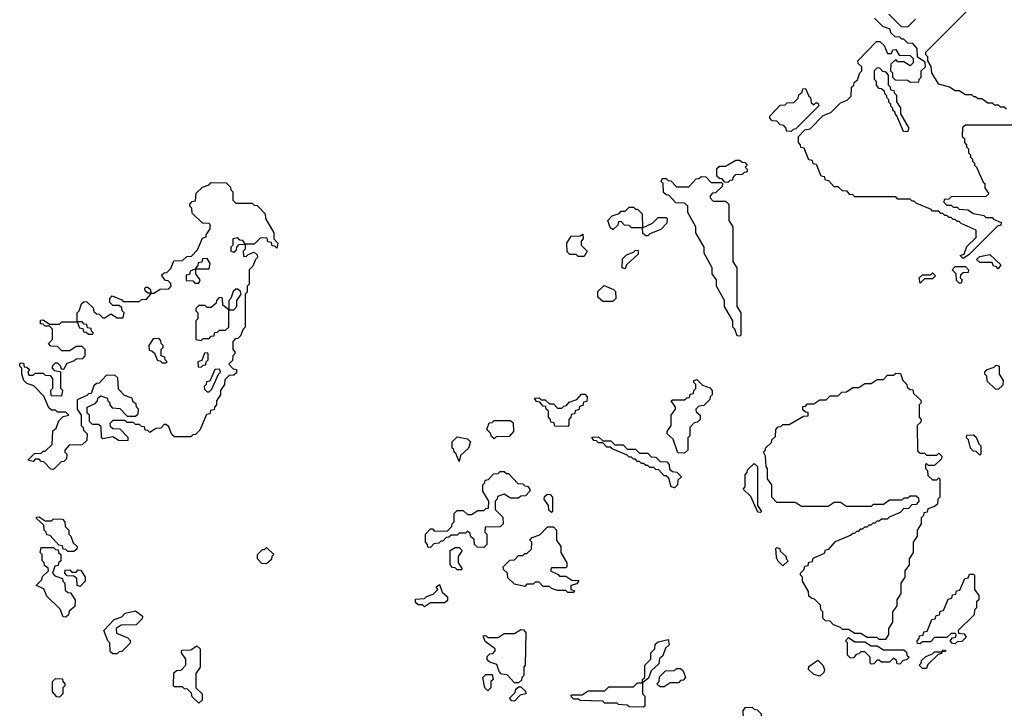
# Model space of a CAD drawing. Extents: x 2886962 to 3052311, y 540590 to 918621.
# Tile 34 of 164: x 2909080 to 2913885, y 767515 to 770875. Entities that reach past the tile are written whole.
import ezdxf

# ---------------------------------------------------------------- set-up
doc = ezdxf.new("R2010")
doc.units = 0

msp = doc.modelspace()

# ---------------------------------------------------------------- linework, layer by layer
at = {"layer": '0CON20XD'}
for points in [[(2913710, 770925), (2913500, 770715), (2913500, 770705), (2913510, 770695), (2913510, 770675), (2913527, 770647), (2913530, 770615), (2913561.7, 770561.7), (2913617, 770547), (2913645, 770530), (2913665, 770530), (2913695, 770510), (2913725, 770510), (2913735, 770500), (2913745, 770500), (2913755, 770490), (2913775, 770490), (2913805, 770470), (2913825, 770470), (2913835, 770460), (2913855, 770460), (2913865, 770450), (2913885, 770450), (2913895, 770440)], [(2913685, 769710), (2913670, 769725), (2913688.3, 769731.7), (2913701.7, 769768.3), (2913748.3, 769811.7), (2913748.3, 769848.3), (2913675, 769880), (2913665, 769890), (2913655, 769890), (2913645, 769900), (2913635, 769900), (2913625, 769910), (2913615, 769910), (2913605, 769920), (2913595, 769920), (2913585, 769930), (2913575, 769930), (2913565, 769940), (2913535, 769940), (2913528.3, 769948.3), (2913455, 769980), (2913445, 769990), (2913435, 769990), (2913425, 770000), (2913365, 770000), (2913355, 770010), (2913155, 770010), (2913145, 770020), (2913131.7, 770021.7), (2913118.3, 770038.3), (2913095, 770040), (2913075, 770060), (2913055, 770060), (2913028.3, 770088.3), (2913011.7, 770091.7), (2913008.3, 770108.3), (2912991.7, 770111.7), (2912968.3, 770168.3), (2912951.7, 770171.7), (2912948.3, 770188.3), (2912931.7, 770191.7), (2912908.3, 770248.3), (2912891.7, 770251.7), (2912890, 770265), (2912880, 770275), (2912880, 770305), (2912911.7, 770338.3), (2912938.3, 770341.7), (2913001.7, 770408.3), (2913038.3, 770421.7), (2913085, 770470), (2913118.3, 770481.7), (2913138.3, 770501.7), (2913140, 770545), (2913150, 770555), (2913151.7, 770568.3), (2913168.3, 770581.7), (2913180, 770615), (2913190, 770625), (2913190, 770645), (2913171.7, 770661.7), (2913170, 770675), (2913261.7, 770768.3), (2913278.3, 770768.3), (2913298.3, 770748.3), (2913315, 770710), (2913335, 770710), (2913341.7, 770728.3), (2913355, 770730), (2913371.7, 770701.7), (2913425, 770700), (2913440, 770685), (2913440, 770665), (2913425, 770650), (2913395, 770670), (2913365, 770670), (2913355, 770680), (2913331.7, 770658.3), (2913330, 770625), (2913340, 770615), (2913340, 770595), (2913351.7, 770581.7), (2913415, 770580), (2913425, 770570), (2913468.3, 770571.7), (2913470, 770585), (2913480, 770595), (2913480, 770625), (2913500, 770645), (2913498.3, 770668.3), (2913461.7, 770691.7), (2913460, 770735), (2913438.3, 770758.3), (2913415, 770760), (2913395, 770780), (2913385, 770780), (2913375, 770790), (2913351.7, 770791.7), (2913331.7, 770811.7), (2913328.3, 770828.3), (2913291.7, 770841.7), (2913251.7, 770881.7)], [(2913321.7, 770901.7), (2913381.7, 770841.7), (2913415, 770840), (2913451.7, 770878.3)], [(2913415, 770330), (2913420, 770345), (2913380, 770415), (2913380, 770445), (2913360, 770475), (2913360, 770505), (2913350, 770515), (2913348.3, 770528.3), (2913331.7, 770531.7), (2913330, 770545), (2913320, 770555), (2913320, 770605), (2913308.3, 770618.3), (2913291.7, 770621.7), (2913278.3, 770638.3), (2913265, 770640), (2913250, 770625), (2913250, 770585), (2913260, 770575), (2913260, 770555), (2913271.7, 770541.7), (2913285, 770540), (2913298.3, 770528.3), (2913300, 770515), (2913310, 770505), (2913310, 770495), (2913320, 770485), (2913320, 770475), (2913330, 770465), (2913330, 770455), (2913340, 770445), (2913340, 770435), (2913350, 770425), (2913350, 770415), (2913360, 770405), (2913391.7, 770331.7), (2913415, 770330)], [(2912845, 770330), (2912821.7, 770331.7), (2912820, 770345), (2912808.3, 770358.3), (2912791.7, 770361.7), (2912775, 770380), (2912751.7, 770381.7), (2912740, 770395), (2912740, 770405), (2912791.7, 770458.3), (2912815, 770460), (2912825, 770470), (2912858.3, 770471.7), (2912878.3, 770491.7), (2912881.7, 770508.3), (2912898.3, 770521.7), (2912901.7, 770538.3), (2912915, 770540), (2912931.7, 770501.7), (2912940, 770495), (2912941.7, 770471.7), (2912955, 770460), (2912965, 770470), (2912975, 770470), (2912980, 770455), (2912868.3, 770341.7), (2912855, 770340), (2912845, 770330)], [(2914025, 770360), (2913695, 770360), (2913681.7, 770348.3), (2913680, 770305), (2913690, 770295), (2913690, 770275), (2913700, 770265), (2913700, 770255), (2913710, 770245), (2913710, 770225), (2913720, 770215), (2913720, 770205), (2913730, 770195), (2913730, 770185), (2913740, 770175), (2913740, 770165), (2913750, 770155), (2913781.7, 770081.7), (2913790, 770075), (2913790, 770055), (2913810, 770025), (2913795, 770012.5), (2913625, 770010), (2913615, 770000), (2913591.7, 769998.3), (2913590, 769985), (2913605, 769970), (2913625, 769970), (2913635, 769960), (2913655, 769960), (2913665, 769950), (2913707, 769947), (2913735, 769930), (2913785, 769920), (2913795, 769910), (2913825, 769910), (2913831.7, 769901.7), (2913870, 769885), (2913868.3, 769871.7), (2913851.7, 769868.3), (2913711.7, 769728.3), (2913685, 769710)], [(2912535, 770080), (2912521.7, 770081.7), (2912508.3, 770098.3), (2912495, 770100), (2912481.7, 770111.7), (2912481.7, 770148.3), (2912495, 770160), (2912525, 770160), (2912575, 770190), (2912595, 770190), (2912605, 770180), (2912618.3, 770178.3), (2912630, 770165), (2912620, 770155), (2912630, 770145), (2912628.3, 770131.7), (2912615, 770130), (2912605, 770120), (2912571.7, 770118.3), (2912560, 770105), (2912558.3, 770091.7), (2912545, 770090), (2912535, 770080)], [(2912595, 769330), (2912581.7, 769331.7), (2912570, 769365), (2912560, 769375), (2912560, 769405), (2912520, 769475), (2912520, 769505), (2912480, 769575), (2912480, 769605), (2912460, 769635), (2912460, 769665), (2912420, 769735), (2912420, 769765), (2912380, 769835), (2912380, 769865), (2912340, 769935), (2912340, 769965), (2912325, 769980), (2912281.7, 769981.7), (2912248.3, 770018.3), (2912235, 770020), (2912221.7, 770031.7), (2912220, 770075), (2912210, 770085), (2912215, 770100), (2912235, 770100), (2912245, 770090), (2912258.3, 770088.3), (2912285, 770060), (2912345, 770060), (2912381.7, 770098.3), (2912395, 770100), (2912405, 770110), (2912428.3, 770108.3), (2912455, 770080), (2912505, 770080), (2912510, 770075), (2912508.3, 770061.7), (2912475, 770030), (2912461.7, 770028.3), (2912450, 770015), (2912450, 770005), (2912465, 769990), (2912525, 769990), (2912540, 769975), (2912540, 769895), (2912560, 769865), (2912560, 769695), (2912580, 769665), (2912580, 769475), (2912600, 769445), (2912600, 769335), (2912595, 769330)], [(2909245, 768680), (2909231.7, 768681.7), (2909198.3, 768718.3), (2909185, 768720), (2909175, 768730), (2909155, 768730), (2909145, 768720), (2909120, 768725), (2909151.7, 768758.3), (2909185, 768760), (2909195, 768770), (2909205, 768770), (2909238.3, 768801.7), (2909241.7, 768868.3), (2909258.3, 768881.7), (2909271.7, 768918.3), (2909291.7, 768938.3), (2909320, 768945), (2909305, 768960), (2909265, 768960), (2909255, 768970), (2909235, 768970), (2909221.7, 768981.7), (2909198.3, 769038.3), (2909148.3, 769088.3), (2909115, 769100), (2909100, 769115), (2909090, 769145), (2909090, 769175), (2909080, 769185), (2909080, 769195), (2909085, 769200), (2909098.3, 769198.3), (2909101.7, 769181.7), (2909115, 769180), (2909128.3, 769168.3), (2909120, 769155), (2909125, 769140), (2909145, 769140), (2909155, 769150), (2909195, 769150), (2909205, 769140), (2909228.3, 769138.3), (2909240, 769125), (2909240, 769075), (2909230, 769065), (2909231.7, 769041.7), (2909285, 769040), (2909290, 769065), (2909280, 769075), (2909280, 769155), (2909251.7, 769161.7), (2909240, 769175), (2909241.7, 769188.3), (2909255, 769200), (2909265, 769200), (2909278.3, 769188.3), (2909281.7, 769171.7), (2909295, 769170), (2909311.7, 769198.3), (2909345, 769210), (2909355, 769220), (2909388.3, 769221.7), (2909400, 769235), (2909400, 769265), (2909385, 769280), (2909355, 769280), (2909325, 769260), (2909285, 769260), (2909265, 769280), (2909231.7, 769281.7), (2909220, 769295), (2909240, 769315), (2909240, 769365), (2909225, 769380), (2909205, 769380), (2909195, 769390), (2909181.7, 769391.7), (2909181.7, 769408.3), (2909195, 769410), (2909225, 769390), (2909275, 769390), (2909285, 769400), (2909360, 769400), (2909360, 769445), (2909370, 769455), (2909381.7, 769488.3), (2909395, 769500), (2909408.3, 769498.3), (2909438.3, 769468.3), (2909441.7, 769451.7), (2909455, 769440), (2909468.3, 769438.3), (2909485, 769420), (2909495, 769420), (2909525, 769440), (2909555, 769420), (2909585, 769420), (2909590, 769445), (2909580, 769455), (2909578.3, 769468.3), (2909565, 769480), (2909535, 769480), (2909520, 769495), (2909520, 769515), (2909531.7, 769528.3), (2909578.3, 769508.3), (2909585, 769500), (2909665, 769500), (2909675, 769510), (2909698.3, 769511.7), (2909720, 769535), (2909720, 769540), (2909705, 769540), (2909691.7, 769551.7), (2909690, 769565), (2909695, 769570), (2909705, 769570), (2909718.3, 769558.3), (2909720, 769540), (2909735, 769540), (2909765, 769560), (2909808.3, 769561.7), (2909820, 769575), (2909818.3, 769588.3), (2909805, 769600), (2909791.7, 769601.7), (2909771.7, 769628.3), (2909785, 769640), (2909798.3, 769641.7), (2909818.3, 769661.7), (2909831.7, 769698.3), (2909875, 769700), (2909895, 769720), (2909918.3, 769721.7), (2909948.3, 769751.7), (2909971.7, 769808.3), (2909990, 769815), (2909990, 769825), (2910010, 769855), (2910010, 769875), (2910005, 769880), (2909971.7, 769881.7), (2909921.7, 769931.7), (2909920, 769955), (2909910, 769965), (2909910, 769975), (2909921.7, 769988.3), (2909938.3, 769991.7), (2909941.7, 770028.3), (2909971.7, 770058.3), (2910005, 770070), (2910015, 770080), (2910088.3, 770078.3), (2910108.3, 770058.3), (2910110, 770045), (2910120, 770035), (2910120, 769995), (2910135, 769980), (2910215, 769980), (2910225, 769970), (2910238.3, 769968.3), (2910278.3, 769928.3), (2910280, 769905), (2910320, 769835), (2910320, 769805), (2910340, 769785), (2910335, 769760), (2910325, 769770), (2910311.7, 769771.7), (2910308.3, 769788.3), (2910291.7, 769791.7), (2910288.3, 769808.3), (2910255, 769810), (2910225, 769780), (2910180, 769780), (2910180, 769755), (2910170, 769745), (2910171.7, 769721.7), (2910185, 769720), (2910195, 769730), (2910225, 769740), (2910238.3, 769728.3), (2910240, 769715), (2910230, 769705), (2910218.3, 769671.7), (2910200, 769655), (2910200, 769585), (2910190, 769575), (2910190, 769545), (2910180, 769535), (2910180, 769375), (2910170, 769365), (2910158.3, 769331.7), (2910145, 769320), (2910131.7, 769318.3), (2910120, 769305), (2910120, 769265), (2910130, 769255), (2910130, 769245), (2910120, 769235), (2910118.3, 769211.7), (2910100, 769195), (2910121.7, 769171.7), (2910138.3, 769168.3), (2910138.3, 769151.7), (2910125, 769140), (2910101.7, 769138.3), (2910081.7, 769118.3), (2910080, 769095), (2910060, 769065), (2910060, 769045), (2910040, 769015), (2910040, 768995), (2910030, 768985), (2910028.3, 768971.7), (2910011.7, 768968.3), (2910008.3, 768951.7), (2909991.7, 768948.3), (2909958.3, 768871.7), (2909938.3, 768851.7), (2909925, 768850), (2909915, 768840), (2909835, 768840), (2909821.7, 768851.7), (2909808.3, 768888.3), (2909795, 768900), (2909785, 768900), (2909768.3, 768881.7), (2909745, 768880), (2909715, 768860), (2909705, 768870), (2909691.7, 768871.7), (2909688.3, 768888.3), (2909675, 768890), (2909665, 768900), (2909645, 768900), (2909635, 768910), (2909605, 768910), (2909595, 768920), (2909535, 768920), (2909520, 768905), (2909521.7, 768891.7), (2909535, 768880), (2909568.3, 768878.3), (2909608.3, 768838.3), (2909608.3, 768821.7), (2909565, 768820), (2909535, 768840), (2909485, 768830), (2909480, 768835), (2909478.3, 768888.3), (2909465, 768900), (2909435, 768900), (2909420, 768915), (2909420, 768945), (2909410, 768955), (2909410, 768985), (2909448.3, 769001.7), (2909460, 769015), (2909461.7, 769028.3), (2909475, 769040), (2909508.3, 769028.3), (2909510, 769015), (2909518.3, 769008.3), (2909520, 768995), (2909531.7, 768981.7), (2909568.3, 768978.3), (2909605, 768940), (2909645, 768940), (2909658.3, 768951.7), (2909660, 768975), (2909650, 768985), (2909648.3, 768998.3), (2909631.7, 769011.7), (2909628.3, 769028.3), (2909591.7, 769041.7), (2909561.7, 769071.7), (2909558.3, 769128.3), (2909545, 769140), (2909501.7, 769138.3), (2909468.3, 769101.7), (2909455, 769100), (2909441.7, 769088.3), (2909428.3, 769051.7), (2909415, 769050), (2909408.3, 769041.7), (2909360, 769020), (2909360, 768975), (2909380, 768945), (2909380, 768895), (2909390, 768885), (2909391.7, 768871.7), (2909410, 768855), (2909408.3, 768821.7), (2909385, 768800), (2909321.7, 768798.3), (2909300, 768775), (2909300, 768765), (2909310, 768755), (2909308.3, 768731.7), (2909295, 768720), (2909281.7, 768718.3), (2909245, 768680)], [(2912145, 769820), (2912135, 769820), (2912121.7, 769831.7), (2912120, 769860), (2912065, 769860), (2912055, 769870), (2912031.7, 769871.7), (2912015, 769890), (2912001.7, 769888.3), (2911998.3, 769871.7), (2911975, 769850), (2911961.7, 769861.7), (2911950, 769895), (2911971.7, 769918.3), (2912005, 769930), (2912015, 769940), (2912035, 769940), (2912055, 769960), (2912075, 769960), (2912085, 769950), (2912095, 769950), (2912118.3, 769928.3), (2912120, 769860), (2912168.3, 769881.7), (2912195, 769910), (2912235, 769910), (2912240, 769905), (2912238.3, 769881.7), (2912208.3, 769851.7), (2912155, 769830), (2912145, 769820)], [(2910125, 769740), (2910138.3, 769751.7), (2910140, 769765), (2910151.7, 769778.3), (2910180, 769780), (2910168.3, 769798.3), (2910155, 769800), (2910145, 769810), (2910120, 769805), (2910120, 769775), (2910110, 769765), (2910110, 769745), (2910125, 769740)], [(2911835, 769720), (2911805, 769720), (2911795, 769730), (2911765, 769730), (2911751.7, 769741.7), (2911750, 769785), (2911771.7, 769818.3), (2911815, 769820), (2911828.3, 769828.3), (2911830, 769805), (2911820, 769795), (2911820, 769775), (2911850, 769745), (2911835, 769720)], [(2912035, 769660), (2912020, 769665), (2912021.7, 769708.3), (2912041.7, 769728.3), (2912075, 769740), (2912085, 769750), (2912098.3, 769748.3), (2912098.3, 769731.7), (2912041.7, 769678.3), (2912035, 769660)], [(2913855, 769660), (2913845, 769670), (2913831.7, 769671.7), (2913825, 769690), (2913765, 769690), (2913750, 769705), (2913765, 769720), (2913815, 769730), (2913868.3, 769678.3), (2913855, 769660)], [(2910005, 769660), (2910010, 769685), (2909995, 769710), (2909971.7, 769708.3), (2909968.3, 769691.7), (2909951.7, 769688.3), (2909950, 769675), (2909940, 769665), (2909940, 769660), (2910005, 769660)], [(2913675, 769590), (2913665, 769590), (2913651.7, 769601.7), (2913650, 769635), (2913630, 769655), (2913645, 769670), (2913695, 769670), (2913710, 769655), (2913708.3, 769641.7), (2913685, 769640), (2913671.7, 769628.3), (2913670, 769615), (2913680, 769605), (2913675, 769590)], [(2909955, 769590), (2909960, 769605), (2909940, 769635), (2909940, 769660), (2909911.7, 769648.3), (2909908.3, 769631.7), (2909891.7, 769628.3), (2909891.7, 769601.7), (2909925, 769600), (2909935, 769590), (2909955, 769590)], [(2913475, 769590), (2913470, 769615), (2913485, 769630), (2913525, 769630), (2913535, 769640), (2913550, 769625), (2913535, 769610), (2913495, 769610), (2913475, 769590)], [(2911975, 769500), (2911925, 769500), (2911901.7, 769521.7), (2911901.7, 769548.3), (2911931.7, 769578.3), (2911978.3, 769558.3), (2911988.3, 769548.3), (2911990, 769515), (2911975, 769500)], [(2910125, 769460), (2910140, 769475), (2910140, 769505), (2910160, 769535), (2910158.3, 769548.3), (2910145, 769560), (2910135, 769560), (2910121.7, 769548.3), (2910110, 769515), (2910100, 769505), (2910100, 769460), (2910125, 769460)], [(2909965, 769310), (2909975, 769320), (2910005, 769320), (2910015, 769330), (2910028.3, 769331.7), (2910031.7, 769348.3), (2910045, 769350), (2910055, 769360), (2910085, 769360), (2910100, 769375), (2910100, 769460), (2910071.7, 769481.7), (2910070, 769515), (2910065, 769520), (2910051.7, 769518.3), (2910040, 769505), (2910038.3, 769491.7), (2910015, 769470), (2909995, 769470), (2909985, 769480), (2909955, 769480), (2909940, 769465), (2909940, 769455), (2909950, 769445), (2909950, 769415), (2909940, 769405), (2909940, 769315), (2909965, 769310)], [(2909435, 769340), (2909440, 769345), (2909430, 769355), (2909428.3, 769368.3), (2909411.7, 769371.7), (2909408.3, 769388.3), (2909395, 769390), (2909385, 769400), (2909360, 769400), (2909371.7, 769371.7), (2909388.3, 769368.3), (2909391.7, 769351.7), (2909405, 769350), (2909415, 769340), (2909435, 769340)], [(2909795, 769200), (2909800, 769205), (2909790, 769215), (2909788.3, 769228.3), (2909770, 769235), (2909770, 769265), (2909780, 769275), (2909780, 769285), (2909770, 769295), (2909768.3, 769308.3), (2909760, 769320), (2909731.7, 769318.3), (2909710, 769285), (2909711.7, 769261.7), (2909725, 769260), (2909738.3, 769248.3), (2909751.7, 769211.7), (2909765, 769210), (2909775, 769200), (2909795, 769200)], [(2909965, 769180), (2909975, 769190), (2909988.3, 769191.7), (2909990, 769205), (2910000, 769215), (2910000, 769245), (2909995, 769250), (2909981.7, 769248.3), (2909968.3, 769211.7), (2909950, 769205), (2909951.7, 769181.7), (2909965, 769180)], [(2913855, 769070), (2913841.7, 769071.7), (2913801.7, 769111.7), (2913800, 769135), (2913790, 769145), (2913790, 769155), (2913801.7, 769168.3), (2913835, 769180), (2913845, 769190), (2913860, 769185), (2913860, 769145), (2913880, 769115), (2913878.3, 769091.7), (2913855, 769070)], [(2910005, 769060), (2910018.3, 769071.7), (2910050, 769145), (2910060, 769155), (2910055, 769170), (2910031.7, 769168.3), (2910008.3, 769111.7), (2909991.7, 769108.3), (2909990, 769095), (2909980, 769085), (2909981.7, 769071.7), (2909995, 769060), (2910005, 769060)], [(2913305, 767850), (2913275, 767850), (2913265, 767860), (2913215, 767860), (2913185, 767880), (2913155, 767880), (2913125, 767900), (2913095, 767900), (2913085, 767910), (2913051.7, 767921.7), (2913035, 767940), (2913011.7, 767941.7), (2913000, 767955), (2913000, 767985), (2912990, 767995), (2912988.3, 768018.3), (2912958.3, 768048.3), (2912945, 768050), (2912931.7, 768061.7), (2912930, 768085), (2912900, 768135), (2912900, 768155), (2912890, 768165), (2912890, 768175), (2912908.3, 768191.7), (2912911.7, 768208.3), (2912928.3, 768211.7), (2912931.7, 768228.3), (2912948.3, 768231.7), (2912951.7, 768248.3), (2913008.3, 768271.7), (2913011.7, 768288.3), (2913028.3, 768291.7), (2913061.7, 768328.3), (2913135, 768360), (2913145, 768370), (2913155, 768370), (2913165, 768380), (2913175, 768380), (2913185, 768390), (2913195, 768390), (2913205, 768400), (2913215, 768400), (2913225, 768410), (2913235, 768410), (2913245, 768420), (2913255, 768420), (2913265, 768430), (2913275, 768430), (2913285, 768440), (2913315, 768440), (2913325, 768450), (2913378.3, 768471.7), (2913395, 768490), (2913418.3, 768491.7), (2913435, 768510), (2913458.3, 768511.7), (2913470, 768525), (2913468.3, 768538.3), (2913455, 768550), (2913425, 768550), (2913415, 768540), (2913395, 768540), (2913385, 768530), (2913325, 768530), (2913295, 768510), (2913245, 768510), (2913235, 768500), (2913115, 768500), (2913085, 768520), (2913055, 768520), (2913025, 768500), (2912895, 768500), (2912865, 768520), (2912775, 768520), (2912750, 768545), (2912750, 768605), (2912730, 768635), (2912730, 768685), (2912723, 768693), (2912720, 768745), (2912710, 768765), (2912720, 768775), (2912720, 768785), (2912748.3, 768811.7), (2912750, 768825), (2912768.3, 768841.7), (2912770, 768875), (2912781.7, 768888.3), (2912795, 768890), (2912805, 768900), (2912835, 768900), (2912905, 768940), (2912928.3, 768941.7), (2912928.3, 768958.3), (2912915, 768960), (2912901.7, 768971.7), (2912901.7, 768988.3), (2912915, 768990), (2912925, 769000), (2912955, 769000), (2912985, 769020), (2913015, 769020), (2913035, 769040), (2913075, 769040), (2913091.7, 769058.3), (2913115, 769060), (2913145, 769080), (2913175, 769080), (2913205, 769100), (2913235, 769100), (2913265, 769120), (2913295, 769120), (2913315, 769140), (2913345, 769140), (2913355, 769150), (2913378.3, 769148.3), (2913390, 769115), (2913410, 769095), (2913411.7, 769081.7), (2913425, 769070), (2913438.3, 769068.3), (2913441.7, 769051.7), (2913478.3, 769018.3), (2913480, 769005), (2913470, 768995), (2913470, 768935), (2913480, 768925), (2913478.3, 768911.7), (2913460, 768895), (2913461.7, 768771.7), (2913475, 768760), (2913495, 768760), (2913505, 768750), (2913555, 768750), (2913565, 768760), (2913580, 768745), (2913578.3, 768731.7), (2913545, 768700), (2913515, 768700), (2913505, 768710), (2913500, 768705), (2913500, 768685), (2913510, 768675), (2913511.7, 768651.7), (2913535, 768630), (2913555, 768630), (2913565, 768640), (2913570, 768635), (2913570, 768545), (2913560, 768535), (2913558.3, 768511.7), (2913545, 768500), (2913511.7, 768488.3), (2913508.3, 768471.7), (2913491.7, 768468.3), (2913490, 768455), (2913480, 768445), (2913480, 768415), (2913460, 768385), (2913460, 768355), (2913440, 768325), (2913440, 768275), (2913420, 768245), (2913420, 768215), (2913400, 768185), (2913400, 768155), (2913380, 768125), (2913380, 768075), (2913360, 768045), (2913360, 768015), (2913340, 767985), (2913340, 767935), (2913320, 767905), (2913320, 767875), (2913305, 767850)], [(2912325, 768760), (2912291.7, 768761.7), (2912268.3, 768828.3), (2912240, 768855), (2912240, 768865), (2912260, 768895), (2912260, 768945), (2912280, 768975), (2912280, 768985), (2912260, 769015), (2912265, 769020), (2912325, 769020), (2912335, 769030), (2912348.3, 769031.7), (2912351.7, 769048.3), (2912368.3, 769051.7), (2912370, 769065), (2912380, 769075), (2912380, 769095), (2912370, 769105), (2912370, 769115), (2912385, 769120), (2912411.7, 769091.7), (2912448.3, 769078.3), (2912460, 769065), (2912460, 769045), (2912450, 769035), (2912448.3, 769021.7), (2912418.3, 768991.7), (2912395, 768990), (2912380, 768975), (2912381.7, 768961.7), (2912400, 768945), (2912400, 768925), (2912388.3, 768911.7), (2912371.7, 768908.3), (2912350, 768885), (2912350, 768845), (2912340, 768835), (2912340, 768775), (2912325, 768760)], [(2911755, 768890), (2911691.7, 768891.7), (2911688.3, 768908.3), (2911671.7, 768911.7), (2911670, 768925), (2911660, 768935), (2911660, 768965), (2911650, 768975), (2911648.3, 768988.3), (2911635, 768990), (2911618.3, 769008.3), (2911601.7, 769011.7), (2911591.7, 769028.3), (2911615, 769030), (2911625, 769020), (2911645, 769020), (2911665, 769000), (2911685, 769000), (2911705, 768980), (2911725, 768980), (2911735, 768990), (2911748.3, 768991.7), (2911761.7, 769008.3), (2911798.3, 769021.7), (2911821.7, 769048.3), (2911838.3, 769048.3), (2911850, 769035), (2911848.3, 769011.7), (2911831.7, 769008.3), (2911828.3, 768991.7), (2911811.7, 768988.3), (2911808.3, 768971.7), (2911791.7, 768968.3), (2911788.3, 768951.7), (2911771.7, 768948.3), (2911770, 768935), (2911760, 768925), (2911760, 768895), (2911755, 768890)], [(2911395, 768830), (2911381.7, 768841.7), (2911378.3, 768858.3), (2911360, 768875), (2911371.7, 768908.3), (2911385, 768910), (2911395, 768920), (2911475, 768920), (2911488.3, 768908.3), (2911490, 768865), (2911468.3, 768841.7), (2911405, 768840), (2911395, 768830)], [(2913765, 768750), (2913748.3, 768768.3), (2913735, 768770), (2913720, 768785), (2913710, 768825), (2913700, 768835), (2913701.7, 768848.3), (2913735, 768850), (2913748.3, 768838.3), (2913760, 768805), (2913770, 768795), (2913770, 768755), (2913765, 768750)], [(2911225, 768720), (2911208.3, 768758.3), (2911200, 768765), (2911198.3, 768778.3), (2911190, 768785), (2911190, 768815), (2911215, 768840), (2911265, 768830), (2911280, 768815), (2911270, 768785), (2911231.7, 768748.3), (2911225, 768720)], [(2912275, 768590), (2912260, 768595), (2912248.3, 768638.3), (2912235, 768650), (2912225, 768650), (2912198.3, 768678.3), (2912185, 768680), (2912175, 768690), (2912155, 768690), (2912145, 768700), (2912135, 768700), (2912125, 768710), (2912115, 768710), (2912105, 768720), (2912095, 768720), (2912085, 768730), (2912075, 768730), (2912065, 768740), (2912055, 768740), (2912045, 768750), (2911971.7, 768781.7), (2911965, 768790), (2911945, 768790), (2911925, 768810), (2911905, 768810), (2911895, 768820), (2911881.7, 768821.7), (2911871.7, 768838.3), (2911905, 768840), (2911925, 768820), (2911965, 768820), (2911985, 768800), (2912025, 768800), (2912045, 768780), (2912085, 768780), (2912105, 768760), (2912145, 768760), (2912161.7, 768741.7), (2912185, 768740), (2912205, 768720), (2912238.3, 768718.3), (2912250, 768705), (2912251.7, 768681.7), (2912265, 768670), (2912287, 768667), (2912310, 768645), (2912291.7, 768628.3), (2912290, 768605), (2912275, 768590)], [(2912695, 768470), (2912681.7, 768471.7), (2912648.3, 768548.3), (2912610, 768585), (2912620, 768595), (2912620, 768655), (2912630, 768665), (2912631.7, 768678.3), (2912665, 768710), (2912680, 768695), (2912680, 768505), (2912700, 768475), (2912695, 768470)], [(2911345, 768300), (2911311.7, 768301.7), (2911300, 768315), (2911298.3, 768338.3), (2911281.7, 768351.7), (2911278.3, 768368.3), (2911265, 768380), (2911255, 768370), (2911225, 768370), (2911215, 768360), (2911185, 768360), (2911175, 768350), (2911161.7, 768348.3), (2911145, 768330), (2911135, 768330), (2911125, 768320), (2911101.7, 768318.3), (2911085, 768300), (2911071.7, 768301.7), (2911070, 768315), (2911060, 768325), (2911060, 768365), (2911085, 768390), (2911095, 768390), (2911105, 768380), (2911168.3, 768381.7), (2911188.3, 768401.7), (2911190, 768415), (2911200, 768425), (2911200, 768465), (2911215, 768480), (2911245, 768480), (2911265, 768460), (2911285, 768460), (2911315, 768480), (2911345, 768480), (2911355, 768490), (2911368.3, 768491.7), (2911370, 768525), (2911340, 768575), (2911340, 768605), (2911350, 768615), (2911351.7, 768628.3), (2911368.3, 768631.7), (2911391.7, 768658.3), (2911415, 768660), (2911425, 768670), (2911445, 768670), (2911455, 768660), (2911465, 768660), (2911511.7, 768611.7), (2911535, 768610), (2911545, 768600), (2911558.3, 768598.3), (2911570, 768585), (2911570, 768575), (2911548.3, 768551.7), (2911525, 768550), (2911515, 768540), (2911475, 768540), (2911445, 768560), (2911411.7, 768548.3), (2911410, 768535), (2911400, 768525), (2911400, 768485), (2911438.3, 768448.3), (2911440, 768415), (2911425, 768400), (2911351.7, 768398.3), (2911350, 768375), (2911360, 768365), (2911360, 768315), (2911345, 768300)], [(2911675, 768470), (2911661.7, 768481.7), (2911660, 768505), (2911640, 768535), (2911641.7, 768548.3), (2911655, 768560), (2911668.3, 768558.3), (2911680, 768545), (2911680, 768475), (2911675, 768470)], [(2909345, 768280), (2909315, 768280), (2909305, 768290), (2909291.7, 768291.7), (2909288.3, 768308.3), (2909271.7, 768311.7), (2909228.3, 768358.3), (2909211.7, 768361.7), (2909210, 768375), (2909200, 768385), (2909198.3, 768408.3), (2909161.7, 768441.7), (2909161.7, 768448.3), (2909175, 768450), (2909205, 768430), (2909235, 768430), (2909245, 768440), (2909288.3, 768438.3), (2909300, 768425), (2909301.7, 768401.7), (2909320, 768385), (2909320, 768365), (2909330, 768355), (2909341.7, 768321.7), (2909360, 768305), (2909358.3, 768291.7), (2909345, 768280)], [(2911785, 768080), (2911755, 768080), (2911745, 768090), (2911705, 768090), (2911675, 768100), (2911665, 768110), (2911635, 768110), (2911615, 768130), (2911595, 768130), (2911585, 768120), (2911555, 768120), (2911545, 768110), (2911495, 768120), (2911461.7, 768151.7), (2911460, 768175), (2911441.7, 768191.7), (2911440, 768205), (2911471.7, 768238.3), (2911495, 768240), (2911515, 768260), (2911535, 768260), (2911545, 768270), (2911555, 768270), (2911578.3, 768291.7), (2911580, 768325), (2911570, 768335), (2911581.7, 768348.3), (2911618.3, 768361.7), (2911655, 768400), (2911685, 768400), (2911700, 768385), (2911700, 768335), (2911720, 768305), (2911720, 768275), (2911750, 768225), (2911750, 768205), (2911745, 768200), (2911675, 768200), (2911670, 768185), (2911708.3, 768168.3), (2911715, 768160), (2911745, 768160), (2911775, 768140), (2911808.3, 768138.3), (2911798.3, 768121.7), (2911770, 768115), (2911770, 768095), (2911788.3, 768088.3), (2911785, 768080)], [(2909305, 767960), (2909291.7, 767961.7), (2909278.3, 767998.3), (2909211.7, 768061.7), (2909198.3, 768098.3), (2909160, 768115), (2909188.3, 768141.7), (2909191.7, 768158.3), (2909220, 768185), (2909218.3, 768198.3), (2909201.7, 768211.7), (2909200, 768225), (2909190, 768235), (2909190, 768265), (2909180, 768275), (2909185, 768300), (2909245, 768300), (2909255, 768290), (2909268.3, 768288.3), (2909270, 768275), (2909280, 768265), (2909280, 768235), (2909270, 768225), (2909268.3, 768211.7), (2909251.7, 768208.3), (2909240, 768175), (2909251.7, 768161.7), (2909288.3, 768148.3), (2909290, 768135), (2909300, 768125), (2909301.7, 768091.7), (2909315, 768080), (2909328.3, 768078.3), (2909350, 768045), (2909348.3, 768011.7), (2909321.7, 767988.3), (2909318.3, 767971.7), (2909305, 767960)], [(2910285, 768220), (2910261.7, 768221.7), (2910240, 768245), (2910240, 768265), (2910265, 768290), (2910275, 768290), (2910285, 768300), (2910320, 768265), (2910310, 768255), (2910308.3, 768241.7), (2910285, 768220)], [(2911235, 768190), (2911215, 768190), (2911205, 768200), (2911191.7, 768201.7), (2911180, 768215), (2911180, 768285), (2911205, 768300), (2911225, 768300), (2911240, 768285), (2911220, 768255), (2911220, 768225), (2911240, 768195), (2911235, 768190)], [(2912805, 768210), (2912780, 768235), (2912773, 768253), (2912770, 768295), (2912775, 768300), (2912790, 768295), (2912791.7, 768281.7), (2912820, 768255), (2912820, 768245), (2912830, 768235), (2912805, 768210)], [(2909375, 768110), (2909360, 768115), (2909358.3, 768148.3), (2909345, 768160), (2909311.7, 768161.7), (2909300, 768175), (2909301.7, 768188.3), (2909325, 768190), (2909335, 768180), (2909355, 768180), (2909365, 768190), (2909378.3, 768188.3), (2909400, 768155), (2909400, 768135), (2909375, 768110)], [(2913645, 767830), (2913631.7, 767831.7), (2913620, 767845), (2913631.7, 767858.3), (2913648.3, 767861.7), (2913650, 767875), (2913645, 767880), (2913625, 767880), (2913605, 767860), (2913545, 767860), (2913525, 767840), (2913485, 767840), (2913475, 767830), (2913461.7, 767831.7), (2913460, 767845), (2913470, 767855), (2913471.7, 767868.3), (2913488.3, 767871.7), (2913491.7, 767888.3), (2913508.3, 767891.7), (2913531.7, 767948.3), (2913548.3, 767951.7), (2913551.7, 767968.3), (2913568.3, 767971.7), (2913571.7, 767988.3), (2913588.3, 767991.7), (2913611.7, 768048.3), (2913628.3, 768051.7), (2913631.7, 768068.3), (2913648.3, 768071.7), (2913651.7, 768088.3), (2913668.3, 768091.7), (2913691.7, 768148.3), (2913708.3, 768151.7), (2913715, 768170), (2913735, 768170), (2913740, 768165), (2913740, 768095), (2913760, 768065), (2913760, 768045), (2913750, 768035), (2913750, 768005), (2913740, 767995), (2913738.3, 767971.7), (2913660, 767895), (2913661.7, 767881.7), (2913688.3, 767878.3), (2913698.3, 767861.7), (2913678.3, 767841.7), (2913655, 767840), (2913645, 767830)], [(2911055, 768010), (2911045, 768020), (2911025, 768020), (2911011.7, 768031.7), (2911011.7, 768048.3), (2911055, 768050), (2911065, 768060), (2911098.3, 768071.7), (2911120, 768095), (2911111.7, 768108.3), (2911128.3, 768118.3), (2911141.7, 768081.7), (2911168.3, 768058.3), (2911168.3, 768041.7), (2911155, 768030), (2911085, 768030), (2911055, 768010)], [(2909555, 767780), (2909535, 767780), (2909521.7, 767791.7), (2909520, 767835), (2909510, 767845), (2909490, 767895), (2909541.7, 767948.3), (2909578.3, 767961.7), (2909595, 767980), (2909645, 767990), (2909680, 767965), (2909678.3, 767951.7), (2909648.3, 767921.7), (2909575, 767920), (2909550, 767905), (2909551.7, 767881.7), (2909608.3, 767858.3), (2909620, 767845), (2909618.3, 767831.7), (2909578.3, 767791.7), (2909565, 767790), (2909555, 767780)], [(2911515, 767640), (2911495, 767640), (2911458.3, 767678.3), (2911431.7, 767681.7), (2911420, 767695), (2911408.3, 767728.3), (2911375, 767740), (2911361.7, 767751.7), (2911361.7, 767768.3), (2911375, 767780), (2911388.3, 767781.7), (2911400, 767795), (2911400, 767805), (2911351.7, 767841.7), (2911341.7, 767868.3), (2911355, 767870), (2911365, 767860), (2911415, 767860), (2911445, 767880), (2911495, 767880), (2911525, 767900), (2911538.3, 767898.3), (2911550, 767885), (2911547.5, 767725), (2911540, 767715), (2911540, 767675), (2911530, 767665), (2911528.3, 767651.7), (2911515, 767640)], [(2912125, 767520), (2912055, 767522.5), (2912045, 767530), (2912003, 767533), (2911995, 767540), (2911935, 767540), (2911925, 767550), (2911815, 767552.5), (2911805, 767560), (2911785, 767560), (2911770, 767575), (2911775, 767580), (2911825, 767580), (2911855, 767600), (2911935, 767600), (2911955, 767620), (2912075, 767620), (2912095, 767640), (2912120, 767640), (2912120, 767655), (2912130, 767665), (2912130, 767725), (2912160, 767755), (2912160, 767785), (2912180, 767805), (2912181.7, 767828.3), (2912195, 767840), (2912245, 767850), (2912250, 767825), (2912231.7, 767808.3), (2912218.3, 767771.7), (2912201.7, 767758.3), (2912198.3, 767731.7), (2912161.7, 767698.3), (2912148.3, 767661.7), (2912120, 767640), (2912120, 767585), (2912130, 767575), (2912130, 767525), (2912125, 767520)], [(2913375, 767730), (2913361.7, 767731.7), (2913358.3, 767748.3), (2913345, 767760), (2913325, 767740), (2913285, 767740), (2913275, 767750), (2913265, 767750), (2913248.3, 767731.7), (2913235, 767730), (2913230, 767735), (2913230, 767765), (2913205, 767790), (2913185, 767790), (2913175, 767780), (2913161.7, 767778.3), (2913148.3, 767761.7), (2913135, 767760), (2913120, 767775), (2913120, 767835), (2913110, 767845), (2913125, 767860), (2913155, 767840), (2913205, 767840), (2913235, 767820), (2913265, 767820), (2913295, 767800), (2913395, 767800), (2913408.3, 767788.3), (2913410, 767775), (2913420, 767765), (2913408.3, 767751.7), (2913391.7, 767748.3), (2913375, 767730)], [(2909955, 767540), (2909921.7, 767571.7), (2909918.3, 767588.3), (2909898.3, 767608.3), (2909885, 767610), (2909875, 767620), (2909835, 767620), (2909830, 767625), (2909831.7, 767688.3), (2909845, 767700), (2909868.3, 767701.7), (2909890, 767725), (2909890, 767755), (2909870, 767785), (2909871.7, 767798.3), (2909915, 767800), (2909945, 767820), (2909960, 767805), (2909960, 767715), (2909940, 767685), (2909940, 767615), (2909970, 767585), (2909970, 767555), (2909955, 767540)], [(2913505, 767710), (2913485, 767710), (2913470, 767725), (2913480, 767735), (2913481.7, 767748.3), (2913501.7, 767768.3), (2913535, 767780), (2913545, 767790), (2913580, 767790), (2913585, 767800), (2913598.3, 767798.3), (2913598.3, 767791.7), (2913580, 767790), (2913578.3, 767781.7), (2913561.7, 767778.3), (2913511.7, 767728.3), (2913505, 767710)], [(2912985, 767672.5), (2912955, 767680), (2912930, 767705), (2912931.7, 767718.3), (2912975, 767750), (2913000, 767725), (2913007.5, 767705), (2913005, 767690), (2912985, 767672.5)], [(2912225, 767620), (2912205, 767620), (2912190, 767635), (2912200, 767645), (2912201.7, 767668.3), (2912231.7, 767698.3), (2912275, 767700), (2912285, 767710), (2912305, 767710), (2912318.3, 767698.3), (2912330, 767665), (2912318.3, 767651.7), (2912305, 767650), (2912295, 767640), (2912255, 767640), (2912225, 767620)], [(2909275, 767570), (2909261.7, 767571.7), (2909240, 767595), (2909240, 767645), (2909255, 767660), (2909288.3, 767658.3), (2909290, 767645), (2909300, 767635), (2909300, 767625), (2909290, 767615), (2909290, 767585), (2909275, 767570)], [(2911365, 767600), (2911350, 767615), (2911340, 767665), (2911355, 767680), (2911385, 767680), (2911390, 767655), (2911380, 767645), (2911380, 767615), (2911365, 767600)], [(2911495, 767550), (2911481.7, 767551.7), (2911470, 767565), (2911498.3, 767591.7), (2911501.7, 767608.3), (2911515, 767620), (2911525, 767620), (2911548.3, 767598.3), (2911550, 767585), (2911521.7, 767578.3), (2911495, 767550)], [(2912665, 767440), (2912655, 767450), (2912635, 767450), (2912613, 767463), (2912610, 767505), (2912621.7, 767518.3), (2912655, 767520), (2912665, 767510), (2912678.3, 767508.3), (2912698.3, 767488.3), (2912698.3, 767471.7), (2912665, 767440)]]:
    msp.add_lwpolyline(points, dxfattribs=at)

doc.saveas('drawing.dxf')
